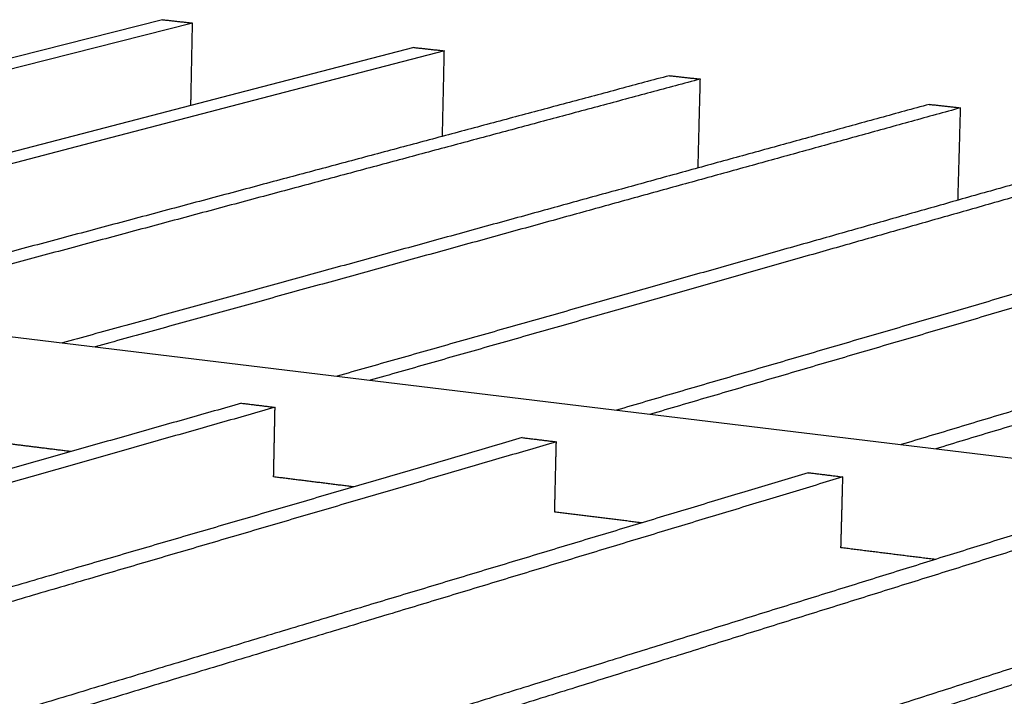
# Model space of a CAD drawing. Header units: millimetres. Extents: x 2538 to 24562, y 4449 to 23795.
# Tile 23 of 256: x 7517 to 7722, y 6933 to 7073. Entities that reach past the tile are written whole.
import ezdxf

# ---------------------------------------------------------------- set-up
doc = ezdxf.new("R2010")
doc.units = ezdxf.units.MM
doc.layers.add('Make2D$Visible$Curves', color=7, linetype='Continuous', true_color=0x000000)

msp = doc.modelspace()

# ---------------------------------------------------------------- linework, layer by layer
at = {"layer": 'Make2D$Visible$Curves', "color": 7, "lineweight": -3}
for points in [[(7547, 7073.46), (7511.59, 7064.5), (7475.27, 7055.31), (7438.02, 7045.88), (7425.91, 7042.82)], [(7553.23, 7072.77), (7517.87, 7063.8), (7481.6, 7054.59), (7444.39, 7045.14), (7426.12, 7040.5)], [(7605.68, 7066.98), (7570.7, 7057.86), (7534.81, 7048.5), (7497.97, 7038.89), (7460.16, 7029.02), (7425.91, 7020.09)], [(7599.34, 7067.68), (7564.31, 7058.58), (7528.38, 7049.23), (7491.5, 7039.64), (7453.64, 7029.8), (7426.08, 7022.63)], [(7426.02, 7018.32), (7468.22, 7013.2), (7553.48, 7002.86), (7641.07, 6992.24), (7731.09, 6981.32), (7823.63, 6970.1), (7918.81, 6958.56), (7979.69, 6951.17)]]:
    msp.add_lwpolyline(points, dxfattribs=at)
for points, weights in [([(7547, 7073.46), (7550.11, 7073.12), (7553.23, 7072.77)], [708.387560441, 708.042990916, 707.698421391]), ([(7552.89, 7055.61), (7553.06, 7064.19), (7553.23, 7072.77)], [708.311788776, 708.005105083, 707.698421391]), ([(7599.34, 7067.68), (7602.51, 7067.33), (7605.68, 7066.98)], [702.644735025, 702.3001655, 701.955595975]), ([(7605.28, 7049.17), (7605.48, 7058.08), (7605.68, 7066.98)], [702.587006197, 702.271301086, 701.955595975]), ([(7652.55, 7061.81), (7564.25, 7038.2), (7469.96, 7012.99)], [696.901909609, 674.737157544, 652.572405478]), ([(7659, 7061.1), (7570.82, 7037.45), (7476.65, 7012.18)], [696.212770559, 674.048088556, 651.883406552]), ([(7652.55, 7061.81), (7655.77, 7061.46), (7659, 7061.1)], [696.901909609, 696.557340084, 696.212770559]), ([(7658.53, 7042.6), (7658.76, 7051.85), (7659, 7061.1)], [696.863317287, 696.538043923, 696.212770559]), ([(7706.65, 7055.84), (7619.38, 7031.83), (7526.14, 7006.18)], [691.159084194, 668.994430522, 646.82977685]), ([(7713.2, 7055.12), (7626.06, 7031.06), (7532.94, 7005.36)], [690.469945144, 668.305200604, 646.140456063]), ([(7706.65, 7055.84), (7709.92, 7055.48), (7713.2, 7055.12)], [691.159084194, 690.814514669, 690.469945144]), ([(7712.66, 7035.89), (7712.93, 7045.5), (7713.2, 7055.12)], [691.140824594, 690.805384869, 690.469945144]), ([(7761.65, 7049.77), (7675.46, 7025.35), (7583.32, 6999.25)], [685.416258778, 663.251539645, 641.086820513]), ([(7768.31, 7049.03), (7682.26, 7024.57), (7590.25, 6998.4)], [684.727119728, 662.562407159, 640.397694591]), ([(7817.58, 7043.6), (7732.53, 7018.76), (7641.54, 6992.18)], [679.673433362, 657.508658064, 635.343882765]), ([(7824.35, 7042.85), (7739.44, 7017.96), (7648.6, 6991.33)], [678.984294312, 656.819647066, 634.65499982]), ([(7874.46, 7037.32), (7790.59, 7012.05), (7700.82, 6984.99)], [673.930607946, 651.76594282, 629.601277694]), ([(7881.35, 7036.56), (7797.63, 7011.23), (7708.01, 6984.12)], [673.241468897, 651.076799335, 628.912129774]), ([(7563.46, 6993.62), (7465.84, 6965.96), (7361.12, 6936.29)], [636.501312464, 614.888036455, 593.274760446]), ([(7563.46, 6993.62), (7566.94, 6993.19), (7570.42, 6992.76)], [636.501312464, 636.156742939, 635.812173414]), ([(7570.42, 6992.76), (7472.94, 6965.05), (7368.35, 6935.31)], [635.812173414, 614.198999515, 592.585825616]), ([(7570.12, 6978.28), (7570.27, 6985.52), (7570.42, 6992.76)], [636.279012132, 636.045592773, 635.812173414]), ([(7621.92, 6986.45), (7525.46, 6958.28), (7421.9, 6928.04)], [630.758487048, 609.145198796, 587.531910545]), ([(7629.01, 6985.59), (7532.69, 6957.35), (7429.28, 6927.04)], [630.069347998, 608.456149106, 586.842950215]), ([(7527.91, 6983.55), (7520.26, 6984.5), (7512.62, 6985.45)], [640.484813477, 641.253319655, 642.021825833]), ([(7621.92, 6986.45), (7625.46, 6986.02), (7629.01, 6985.59)], [630.758487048, 630.413917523, 630.069347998]), ([(7628.66, 6970.97), (7628.83, 6978.28), (7629.01, 6985.59)], [630.536186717, 630.302767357, 630.069347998]), ([(8374.91, 6982.07), (8024.73, 6839.85), (7522.75, 6635.96)], [627.298865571, 532.444479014, 437.590092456]), ([(8382.86, 6981.2), (8033.65, 6838.63), (7532.81, 6634.15)], [626.609726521, 531.755339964, 436.900953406]), ([(7681.46, 6979.16), (7586.21, 6950.46), (7483.89, 6919.62)], [625.015661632, 603.402391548, 581.789121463]), ([(7681.46, 6979.16), (7685.06, 6978.72), (7688.68, 6978.27)], [625.015661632, 624.671092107, 624.326522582]), ([(7688.68, 6978.27), (7593.58, 6949.51), (7491.41, 6918.6)], [624.326522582, 602.71326578, 581.100008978]), ([(7586.8, 6976.2), (7578.45, 6977.24), (7570.12, 6978.28)], [634.632075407, 635.45553342, 636.278991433]), ([(7688.28, 6963.53), (7688.48, 6970.9), (7688.68, 6978.27)], [624.793361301, 624.559941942, 624.326522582]), ([(7742.1, 6971.73), (7648.13, 6942.48), (7547.11, 6911.04)], [619.272836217, 597.659656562, 576.046476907]), ([(7749.45, 6970.83), (7655.64, 6941.51), (7554.78, 6910)], [618.583697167, 596.970457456, 575.357217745]), ([(7646.79, 6968.71), (7637.71, 6969.84), (7628.66, 6970.97)], [628.779337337, 629.657761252, 630.536185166]), ([(7803.87, 6964.16), (7711.25, 6934.35), (7611.61, 6902.29)], [613.530010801, 591.916844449, 570.303678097]), ([(7811.37, 6963.24), (7718.91, 6933.37), (7619.43, 6901.22)], [612.840871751, 591.227623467, 569.614375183]), ([(7707.9, 6961.08), (7698.08, 6962.31), (7688.28, 6963.53)], [622.926599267, 623.860006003, 624.793412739]), ([(7531.78, 6580.24), (8031.66, 6793.84), (8380.5, 6942.9)], [438.119504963, 532.97389152, 627.828278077])]:
    msp.add_rational_spline(points, weights, degree=2, dxfattribs=at)

doc.saveas('drawing.dxf')
